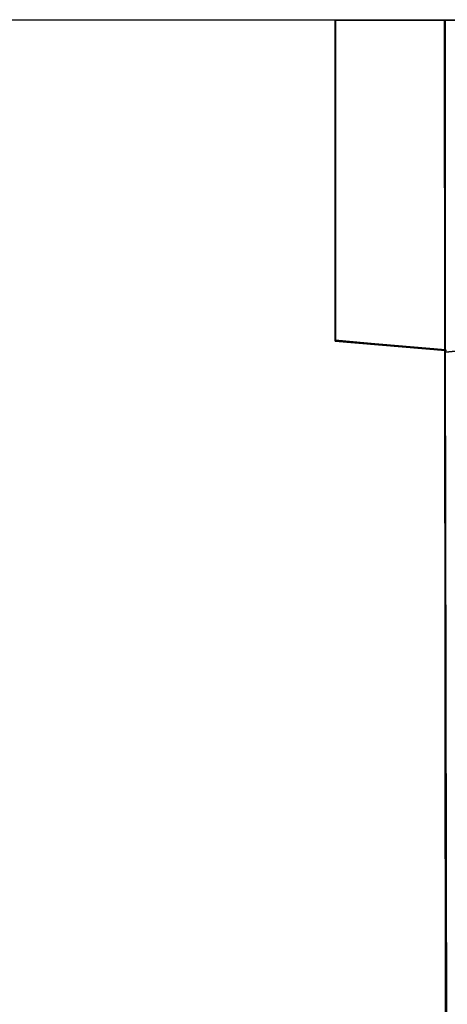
# Model space of a CAD drawing. Header units: millimetres. Extents: x 18084 to 47233, y 38174 to 56392.
# Tile 227 of 253: x 26245.64 to 26250.86, y 53700.74 to 53712.77. Entities that reach past the tile are written whole.
import ezdxf

# ---------------------------------------------------------------- set-up
doc = ezdxf.new("R2010")
doc.units = ezdxf.units.MM
doc.header["$LTSCALE"] = 100
doc.layers.add('45', color=7, linetype='Continuous')

msp = doc.modelspace()

# ---------------------------------------------------------------- linework, layer by layer
at = {"layer": '45', "color": 7}
for p, q in [((26249.502, 53712.767), (26232.835, 53712.772)), ((26249.502, 53712.767), (26232.835, 53712.772)), ((26250.84, 53712.767), (26249.491, 53712.767)), ((26249.491, 53712.767), (26249.491, 53711.747)), ((26249.491, 53712.767), (26249.491, 53711.737)), ((26249.491, 53711.737), (26249.491, 53712.767)), ((26249.491, 53712.767), (26249.491, 53712.767)), ((26250.84, 53712.767), (26249.491, 53712.767)), ((26249.491, 53712.767), (26249.491, 53711.747)), ((26249.491, 53712.767), (26249.491, 53711.737)), ((26249.491, 53711.737), (26249.491, 53712.767)), ((26249.491, 53712.767), (26249.491, 53712.767)), ((26250.835, 53712.762), (26249.496, 53712.762)), ((26249.496, 53712.762), (26249.496, 53711.744)), ((26250.835, 53712.762), (26249.496, 53712.762)), ((26249.496, 53712.762), (26249.496, 53711.744)), ((26249.502, 53711.749), (26249.502, 53712.767)), ((26249.502, 53711.749), (26249.502, 53712.767)), ((26267.504, 53712.762), (26250.827, 53712.767)), ((26250.827, 53712.767), (26250.838, 53708.722)), ((26267.504, 53712.762), (26250.827, 53712.767)), ((26250.827, 53712.767), (26250.838, 53708.722)), ((26250.835, 53708.735), (26250.835, 53712.762)), ((26250.835, 53708.735), (26250.835, 53712.762)), ((26250.84, 53708.73), (26250.84, 53712.767)), ((26250.84, 53708.73), (26250.84, 53712.767)), ((26249.491, 53708.844), (26249.491, 53711.75)), ((26249.491, 53711.75), (26249.491, 53708.844)), ((26249.491, 53708.844), (26249.491, 53711.75)), ((26249.491, 53711.75), (26249.491, 53708.844)), ((26249.491, 53711.747), (26249.491, 53708.846)), ((26249.491, 53711.747), (26249.491, 53711.747)), ((26249.491, 53711.747), (26249.491, 53708.846)), ((26249.491, 53711.747), (26249.491, 53711.747)), ((26249.496, 53711.744), (26249.496, 53708.85)), ((26249.496, 53711.744), (26249.496, 53711.744)), ((26249.496, 53711.744), (26249.496, 53708.85)), ((26249.496, 53711.744), (26249.496, 53711.744)), ((26249.502, 53708.854), (26249.502, 53711.749)), ((26249.502, 53708.854), (26249.502, 53711.749)), ((26249.491, 53708.856), (26250.855, 53708.73)), ((26250.855, 53708.73), (26249.491, 53708.856)), ((26249.491, 53708.856), (26249.491, 53708.856)), ((26249.491, 53708.856), (26250.855, 53708.73)), ((26250.855, 53708.73), (26249.491, 53708.856)), ((26249.491, 53708.856), (26249.491, 53708.856)), ((26249.491, 53708.846), (26250.84, 53708.73)), ((26249.491, 53708.846), (26250.84, 53708.73)), ((26249.491, 53708.844), (26249.491, 53708.844)), ((26249.491, 53708.844), (26249.491, 53708.844)), ((26249.496, 53708.85), (26250.835, 53708.735)), ((26249.496, 53708.85), (26250.835, 53708.735)), ((26250.839, 53708.738), (26249.502, 53708.854)), ((26250.839, 53708.738), (26249.502, 53708.854)), ((26252.3, 53708.851), (26250.837, 53708.712)), ((26250.837, 53708.712), (26252.3, 53708.851)), ((26252.3, 53708.851), (26250.837, 53708.712)), ((26250.837, 53708.712), (26252.3, 53708.851)), ((26250.838, 53708.722), (26250.865, 53694.554)), ((26250.838, 53708.722), (26250.865, 53694.554)), ((26250.845, 53694.545), (26250.839, 53708.738)), ((26250.845, 53694.545), (26250.839, 53708.738))]:
    msp.add_line(p, q, dxfattribs=at)
at = {"layer": '45', "color": 59}
for p, q in [((26250.827, 53712.767), (26286.833, 53712.745)), ((26286.833, 53712.745), (26250.827, 53712.767)), ((26250.827, 53712.767), (26250.827, 53712.767)), ((26250.845, 53694.543), (26250.827, 53712.767)), ((26250.827, 53712.767), (26250.845, 53694.543)), ((26250.827, 53712.767), (26286.833, 53712.745)), ((26286.833, 53712.745), (26250.827, 53712.767)), ((26250.827, 53712.767), (26250.827, 53712.767)), ((26250.845, 53694.543), (26250.827, 53712.767)), ((26250.827, 53712.767), (26250.845, 53694.543))]:
    msp.add_line(p, q, dxfattribs=at)

doc.saveas('drawing.dxf')
